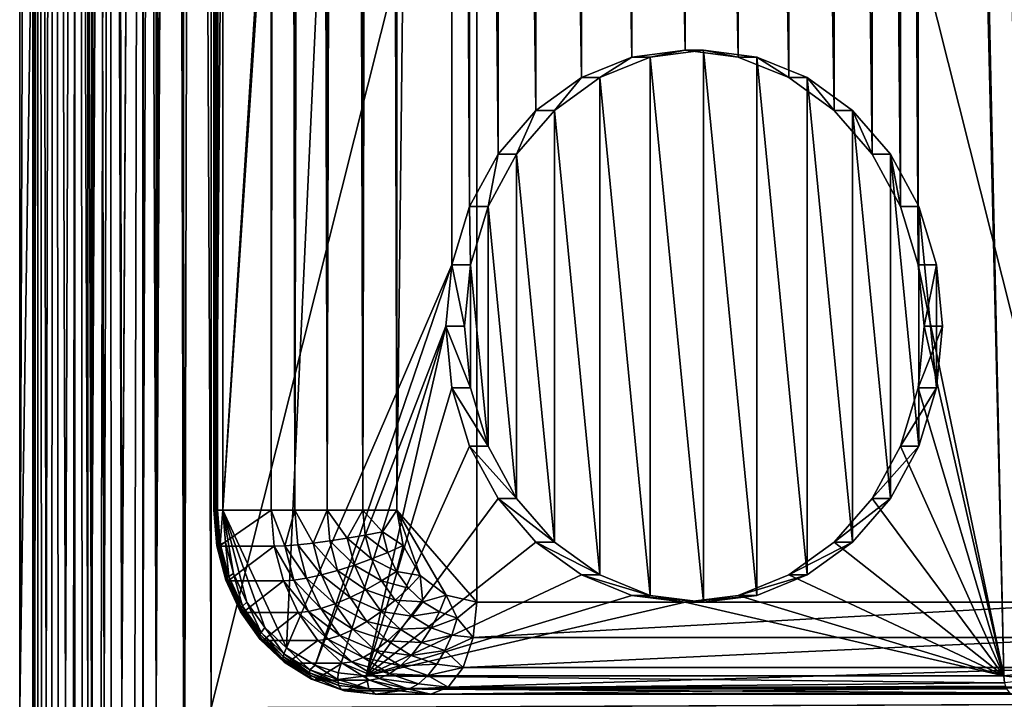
# Model space of a CAD drawing. Header units: metres. Extents: x -900 to 900, y -400 to 400.
# Tile 19 of 249: x -900 to -847, y -200 to -163. Entities that reach past the tile are written whole.
import ezdxf

# ---------------------------------------------------------------- set-up
doc = ezdxf.new("R2010")
doc.units = ezdxf.units.M

msp = doc.modelspace()

# ---------------------------------------------------------------- linework, layer by layer
at = {"layer": 'top'}
for points in [[(-897.014709, -200.734329, -87), (-900.014832, -200.734329, -87), (-897.014709, -0.734328, -87)], [(-900.014832, -200.734329, -87), (-900.014832, -0.734328, -87), (-897.014709, -0.734328, -87)], [(-899.307495, -200.734329, -5.947641), (-899.307495, -0.734328, -5.947641), (-900.014832, -200.734329, -87)], [(-899.307495, -0.734328, -5.947641), (-900.014832, -0.734328, -87), (-900.014832, -200.734329, -87)], [(-899.000977, -0.734328, -4.106106), (-899.307495, -0.734328, -5.947641), (-899.183777, -200.734329, -4.78678)], [(-899.183777, -200.734329, -4.78678), (-899.307495, -0.734328, -5.947641), (-899.286926, -200.734329, -5.501097)], [(-899.307495, -0.734328, -5.947641), (-899.307495, -200.734329, -5.947641), (-899.286926, -200.734329, -5.501097)], [(-899.03717, -200.734329, -4.218722), (-899.000977, -0.734328, -4.106106), (-899.183777, -200.734329, -4.78678)], [(-899.000977, -0.734328, -4.106106), (-899.03717, -200.734329, -4.218722), (-898.835876, -200.734329, -3.667798)], [(-898.14325, -0.734328, -2.447921), (-899.000977, -0.734328, -4.106106), (-898.58197, -200.734329, -3.139509)], [(-898.58197, -200.734329, -3.139509), (-899.000977, -0.734328, -4.106106), (-898.835876, -200.734329, -3.667798)], [(-898.277954, -200.734329, -2.638935), (-898.14325, -0.734328, -2.447921), (-898.58197, -200.734329, -3.139509)], [(-898.14325, -0.734328, -2.447921), (-898.277954, -200.734329, -2.638935), (-897.926758, -200.734329, -2.170612)], [(-896.817444, -0.734328, -1.133617), (-898.14325, -0.734328, -2.447921), (-897.531799, -200.734329, -1.738888)], [(-897.531799, -200.734329, -1.738888), (-898.14325, -0.734328, -2.447921), (-897.926758, -200.734329, -2.170612)], [(-897.096619, -200.734329, -1.347691), (-896.817444, -0.734328, -1.133617), (-897.531799, -200.734329, -1.738888)], [(-897.096619, -200.734329, -1.347691), (-896.625244, -200.734329, -1.000623), (-896.817444, -0.734328, -1.133617)], [(-896.307434, -0.734328, -5.959025), (-896.307434, -200.734329, -5.959025), (-897.014709, -0.734328, -87)], [(-896.307434, -200.734329, -5.959025), (-897.014709, -200.734329, -87), (-897.014709, -0.734328, -87)], [(-896.625244, -200.734329, -1.000623), (-896.12207, -200.734329, -0.701), (-896.817444, -0.734328, -1.133617)], [(-896.817444, -0.734328, -1.133617), (-896.12207, -200.734329, -0.701), (-895.151855, -0.734328, -0.290434)], [(-896.072815, -200.734329, -4.82471), (-896.307434, -0.734328, -5.959025), (-895.898926, -0.734328, -4.477523)], [(-896.072815, -200.734329, -4.82471), (-896.307434, -200.734329, -5.959025), (-896.307434, -0.734328, -5.959025)], [(-896.12207, -200.734329, -0.701), (-895.591553, -200.734329, -0.451673), (-895.151855, -0.734328, -0.290434)], [(-895.424011, -200.734329, -3.865118), (-896.072815, -200.734329, -4.82471), (-895.898926, -0.734328, -4.477523)], [(-895.424011, -200.734329, -3.865118), (-895.898926, -0.734328, -4.477523), (-894.807495, -0.734328, -3.395593)], [(-895.151855, -0.734328, -0.290434), (-895.591553, -200.734329, -0.451673), (-895.03894, -200.734329, -0.255184)], [(-894.458801, -200.734329, -3.22474), (-895.424011, -200.734329, -3.865118), (-894.807495, -0.734328, -3.395593)], [(-893.307678, -0.734328), (-895.151855, -0.734328, -0.290434), (-894.469604, -200.734329, -0.113575)], [(-895.151855, -0.734328, -0.290434), (-895.03894, -200.734329, -0.255184), (-894.469604, -200.734329, -0.113575)], [(-894.458801, -200.734329, -3.22474), (-894.807495, -0.734328, -3.395593), (-893.32251, -0.734328, -3)], [(-893.307678, -0.734328), (-894.469604, -200.734329, -0.113575), (-893.754395, -200.734329, -0.016652)], [(-893.32251, -200.734329, -3), (-894.458801, -200.734329, -3.22474), (-893.32251, -0.734328, -3)], [(-893.307678, -200.734329), (-893.307678, -0.734328), (-893.754395, -200.734329, -0.016652)], [(-893.32251, -200.734329, -3), (-892.603882, -0.734328, -3), (-892.603882, -200.734329, -3)], [(-893.32251, -200.734329, -3), (-893.32251, -0.734328, -3), (-892.603882, -0.734328, -3)], [(-892.603882, -0.734328), (-893.307678, -0.734328), (-892.603882, -200.734329)], [(-893.307678, -0.734328), (-893.307678, -200.734329), (-892.603882, -200.734329)], [(-891.111328, -200.734329, -3.399924), (-892.603882, -200.734329, -3), (-891.582947, -0.734328, -3.180022)], [(-891.582947, -0.734328, -3.180022), (-892.603882, -200.734329, -3), (-892.08551, -0.734328, -3.04535)], [(-892.603882, -200.734329, -3), (-892.603882, -0.734328, -3), (-892.08551, -0.734328, -3.04535)], [(-891.563354, -0.734328, -0.091617), (-892.603882, -200.734329), (-891.05304, -200.734329, -0.204963)], [(-891.563354, -0.734328, -0.091617), (-892.603882, -0.734328), (-892.603882, -200.734329)], [(-891.111328, -0.734328, -3.399924), (-891.111328, -200.734329, -3.399924), (-891.582947, -0.734328, -3.180022)], [(-890.554504, -0.734328, -0.3623), (-891.563354, -0.734328, -0.091617), (-891.05304, -200.734329, -0.204963)], [(-891.111328, -200.734329, -3.399924), (-891.111328, -0.734328, -3.399924), (-840.806519, -200.543762, -32.443417)], [(-840.806519, -200.543762, -32.443417), (-891.111328, -0.734328, -3.399924), (-840.806519, -0.734328, -32.443417)], [(-890.554504, -0.734328, -0.3623), (-891.05304, -200.734329, -0.204963), (-889.607849, -200.734329, -0.803848)], [(-889.607849, -0.734328, -0.803848), (-890.554504, -0.734328, -0.3623), (-889.607849, -200.734329, -0.803848)], [(-839.306519, -200.543762, -29.845343), (-839.306519, -0.734328, -29.845343), (-889.607849, -200.734329, -0.803848)], [(-889.607849, -200.734329, -0.803848), (-839.306519, -0.734328, -29.845343), (-889.607849, -0.734328, -0.803848)]]:
    msp.add_3dface(points, dxfattribs=at)
at = {"layer": 'top0'}
for points in [[(-879.520752, 190, 7.501064), (-879.520752, -190, 7.501064), (-875.190613, 195, 5.001064)], [(-875.190613, 195, 5.001064), (-879.520752, -190, 7.501064), (-875.190613, -195, 5.001064)], [(-840.549622, -195, -14.998937), (-840.549622, 195, -14.998937), (-875.190613, 195, 5.001064)], [(-875.190613, -195, 5.001064), (-840.549622, -195, -14.998937), (-875.190613, 195, 5.001064)], [(-889.350891, -190, 0.474784), (-889.350891, 190, 0.474784), (-889.476257, -190, 0.105311)], [(-889.350891, 190, 0.474784), (-889.450745, 190, -0.284035), (-889.476257, -190, 0.105311)], [(-889.476257, -190, 0.105311), (-889.450745, 190, -0.284035), (-889.450745, -190, -0.284035)], [(-889.450745, 190, -0.284035), (-889.381714, -190, -0.467504), (-889.450745, -190, -0.284035)], [(-889.381714, -190, -0.467504), (-889.450745, 190, -0.284035), (-889.278198, -190, -0.633977)], [(-889.450745, 190, -0.284035), (-888.984863, 190, -0.891241), (-889.278198, -190, -0.633977)], [(-889.350891, 190, 0.474784), (-889.350891, -190, 0.474784), (-886.350891, 190, 5.670937)], [(-889.350891, -190, 0.474784), (-886.350891, -190, 5.670937), (-886.350891, 190, 5.670937)], [(-889.278198, -190, -0.633977), (-888.984863, 190, -0.891241), (-888.984863, -190, -0.891241)], [(-888.984863, -190, -0.891241), (-888.984863, 190, -0.891241), (-876.860474, 0.000004, -7.891241)], [(-886.350891, 190, 5.670937), (-886.350891, -190, 5.670937), (-885.714905, 190, 6.54039)], [(-886.350891, -190, 5.670937), (-885.064575, -190, 7.137703), (-885.714905, 190, 6.54039)], [(-885.714905, 190, 6.54039), (-885.064575, -190, 7.137703), (-885.064636, 190, 7.137631)], [(-885.064575, -190, 7.137703), (-884.23175, 190, 7.655519), (-885.064636, 190, 7.137631)], [(-885.064575, -190, 7.137703), (-883.314819, -190, 8.000566), (-884.23175, 190, 7.655519)], [(-883.314819, -190, 8.000566), (-883.314819, 190, 8.000566), (-884.23175, 190, 7.655519)], [(-883.314819, 190, 8.000566), (-883.314819, -190, 8.000566), (-882.348267, 190, 8.160199)], [(-883.314819, -190, 8.000566), (-881.368103, -190, 8.128161), (-882.348267, 190, 8.160199)], [(-882.348267, 190, 8.160199), (-881.368103, -190, 8.128161), (-881.367981, 190, 8.128145)], [(-881.368103, -190, 8.128161), (-880.506226, 190, 7.936047), (-881.367981, 190, 8.128145)], [(-881.368103, -190, 8.128161), (-879.520752, -190, 7.501064), (-880.506226, 190, 7.936047)], [(-879.520752, -190, 7.501064), (-879.520752, 190, 7.501064), (-880.506226, 190, 7.936047)], [(-838.755371, -190, -29.891241), (-850.8797, 0.000004, -22.891241), (-838.755371, 190, -29.891241)], [(-876.53479, -3.33781, -8.079282), (-888.984863, -190, -0.891241), (-876.860474, 0.000004, -7.891241)], [(-851.205444, -3.33781, -22.703201), (-850.8797, 0.000004, -22.891241), (-846.549622, -199, -25.391241)], [(-842.218689, -197.482727, -27.891678), (-850.8797, 0.000004, -22.891241), (-838.755371, -190, -29.891241)], [(-842.218689, -197.482727, -27.891678), (-843.567993, -198.315445, -27.112669), (-850.8797, 0.000004, -22.891241)], [(-843.567993, -198.315445, -27.112669), (-845.032166, -198.827789, -26.267336), (-850.8797, 0.000004, -22.891241)], [(-850.8797, 0.000004, -22.891241), (-845.032166, -198.827789, -26.267336), (-846.549622, -199, -25.391241)], [(-876.53479, -3.33781, -8.079282), (-885.521484, -197.482727, -2.890805), (-888.984863, -190, -0.891241)], [(-885.521484, -197.482727, -2.890805), (-876.53479, -3.33781, -8.079282), (-876.53479, -176.662186, -8.079282)], [(-876.53479, -176.662186, -8.079282), (-876.53479, -3.33781, -8.079282), (-875.574036, -173.491745, -8.633975)], [(-876.53479, -3.33781, -8.079282), (-875.574036, -6.508252, -8.633975), (-875.574036, -173.491745, -8.633975)], [(-852.166199, -6.508252, -22.148508), (-851.205444, -3.33781, -22.703201), (-851.205444, -176.662186, -22.703201)], [(-851.205444, -176.662186, -22.703201), (-851.205444, -3.33781, -22.703201), (-846.549622, -199, -25.391241)], [(-875.574036, -173.491745, -8.633975), (-875.574036, -6.508252, -8.633975), (-874.026367, -170.647644, -9.527505)], [(-875.574036, -6.508252, -8.633975), (-874.026367, -9.352343, -9.527505), (-874.026367, -170.647644, -9.527505)], [(-853.713806, -9.352343, -21.254976), (-852.166199, -6.508252, -22.148508), (-852.166199, -173.491745, -22.148508)], [(-852.166199, -173.491745, -22.148508), (-852.166199, -6.508252, -22.148508), (-851.205444, -176.662186, -22.703201)], [(-874.026367, -170.647644, -9.527505), (-874.026367, -9.352343, -9.527505), (-871.969482, -168.272522, -10.715068)], [(-874.026367, -9.352343, -9.527505), (-871.969482, -11.727468, -10.715068), (-871.969482, -168.272522, -10.715068)], [(-855.770752, -11.727468, -20.067415), (-853.713806, -9.352343, -21.254976), (-853.713806, -170.647644, -21.254976)], [(-853.713806, -170.647644, -21.254976), (-853.713806, -9.352343, -21.254976), (-852.166199, -173.491745, -22.148508)], [(-871.969482, -168.272522, -10.715068), (-871.969482, -11.727468, -10.715068), (-869.506409, -166.485458, -12.137113)], [(-871.969482, -11.727468, -10.715068), (-869.506409, -13.514528, -12.137113), (-869.506409, -166.485458, -12.137113)], [(-858.233765, -13.514528, -18.645369), (-855.770752, -11.727468, -20.067415), (-855.770752, -168.272522, -20.067415)], [(-855.770752, -168.272522, -20.067415), (-855.770752, -11.727468, -20.067415), (-853.713806, -170.647644, -21.254976)], [(-869.506409, -166.485458, -12.137113), (-869.506409, -13.514528, -12.137113), (-866.760742, -165.376083, -13.722334)], [(-869.506409, -13.514528, -12.137113), (-866.760742, -14.623915, -13.722334), (-866.760742, -165.376083, -13.722334)], [(-860.979492, -14.623915, -17.060148), (-858.233765, -13.514528, -18.645369), (-858.233765, -166.485458, -18.645369)], [(-858.233765, -166.485458, -18.645369), (-858.233765, -13.514528, -18.645369), (-855.770752, -168.272522, -20.067415)], [(-866.760742, -165.376083, -13.722334), (-866.760742, -14.623915, -13.722334), (-863.870117, -165, -15.391241)], [(-866.760742, -14.623915, -13.722334), (-863.870117, -14.999996, -15.391241), (-863.870117, -165, -15.391241)], [(-863.870117, -14.999996, -15.391241), (-860.979492, -14.623915, -17.060148), (-860.979492, -165.376083, -17.060148)], [(-860.979492, -165.376083, -17.060148), (-860.979492, -14.623915, -17.060148), (-858.233765, -166.485458, -18.645369)], [(-863.870117, -165, -15.391241), (-863.870117, -14.999996, -15.391241), (-860.979492, -165.376083, -17.060148)], [(-865.760742, -165.376083, -11.990283), (-866.760742, -165.376083, -13.722334), (-863.870117, -165, -15.391241)], [(-862.870117, -165, -13.65919), (-865.760742, -165.376083, -11.990283), (-863.870117, -165, -15.391241)], [(-862.870117, -195, -13.65919), (-865.760742, -165.376083, -11.990283), (-862.870117, -165, -13.65919)], [(-862.870117, -165, -13.65919), (-863.870117, -165, -15.391241), (-860.979492, -165.376083, -17.060148)], [(-859.979492, -165.376083, -15.328097), (-862.870117, -165, -13.65919), (-860.979492, -165.376083, -17.060148)], [(-859.979492, -194.623917, -15.328097), (-862.870117, -165, -13.65919), (-859.979492, -165.376083, -15.328097)], [(-859.979492, -194.623917, -15.328097), (-862.870117, -195, -13.65919), (-862.870117, -165, -13.65919)], [(-868.506409, -166.485458, -10.405063), (-869.506409, -166.485458, -12.137113), (-866.760742, -165.376083, -13.722334)], [(-865.760742, -165.376083, -11.990283), (-868.506409, -166.485458, -10.405063), (-866.760742, -165.376083, -13.722334)], [(-865.760742, -194.623917, -11.990283), (-868.506409, -166.485458, -10.405063), (-865.760742, -165.376083, -11.990283)], [(-862.870117, -195, -13.65919), (-865.760742, -194.623917, -11.990283), (-865.760742, -165.376083, -11.990283)], [(-859.979492, -165.376083, -15.328097), (-860.979492, -165.376083, -17.060148), (-858.233765, -166.485458, -18.645369)], [(-857.233765, -166.485458, -16.913319), (-859.979492, -165.376083, -15.328097), (-858.233765, -166.485458, -18.645369)], [(-857.233765, -193.514526, -16.913319), (-859.979492, -165.376083, -15.328097), (-857.233765, -166.485458, -16.913319)], [(-857.233765, -193.514526, -16.913319), (-859.979492, -194.623917, -15.328097), (-859.979492, -165.376083, -15.328097)], [(-870.969482, -168.272522, -8.983017), (-871.969482, -168.272522, -10.715068), (-869.506409, -166.485458, -12.137113)], [(-868.506409, -166.485458, -10.405063), (-870.969482, -168.272522, -8.983017), (-869.506409, -166.485458, -12.137113)], [(-868.506409, -193.514526, -10.405063), (-870.969482, -168.272522, -8.983017), (-868.506409, -166.485458, -10.405063)], [(-865.760742, -194.623917, -11.990283), (-868.506409, -193.514526, -10.405063), (-868.506409, -166.485458, -10.405063)], [(-857.233765, -166.485458, -16.913319), (-858.233765, -166.485458, -18.645369), (-855.770752, -168.272522, -20.067415)], [(-854.770752, -168.272522, -18.335363), (-857.233765, -166.485458, -16.913319), (-855.770752, -168.272522, -20.067415)], [(-854.770752, -191.727463, -18.335363), (-857.233765, -166.485458, -16.913319), (-854.770752, -168.272522, -18.335363)], [(-854.770752, -191.727463, -18.335363), (-857.233765, -193.514526, -16.913319), (-857.233765, -166.485458, -16.913319)], [(-873.026367, -170.647644, -7.795454), (-874.026367, -170.647644, -9.527505), (-871.969482, -168.272522, -10.715068)], [(-870.969482, -168.272522, -8.983017), (-873.026367, -170.647644, -7.795454), (-871.969482, -168.272522, -10.715068)], [(-870.969482, -191.727463, -8.983017), (-873.026367, -170.647644, -7.795454), (-870.969482, -168.272522, -8.983017)], [(-868.506409, -193.514526, -10.405063), (-870.969482, -191.727463, -8.983017), (-870.969482, -168.272522, -8.983017)], [(-854.770752, -168.272522, -18.335363), (-855.770752, -168.272522, -20.067415), (-853.713806, -170.647644, -21.254976)], [(-852.713806, -170.647644, -19.522926), (-854.770752, -168.272522, -18.335363), (-853.713806, -170.647644, -21.254976)], [(-852.713806, -189.352341, -19.522926), (-854.770752, -168.272522, -18.335363), (-852.713806, -170.647644, -19.522926)], [(-852.713806, -189.352341, -19.522926), (-854.770752, -191.727463, -18.335363), (-854.770752, -168.272522, -18.335363)], [(-874.574036, -173.491745, -6.901924), (-875.574036, -173.491745, -8.633975), (-874.026367, -170.647644, -9.527505)], [(-873.026367, -170.647644, -7.795454), (-874.574036, -173.491745, -6.901924), (-874.026367, -170.647644, -9.527505)], [(-873.026367, -189.352341, -7.795454), (-874.574036, -173.491745, -6.901924), (-873.026367, -170.647644, -7.795454)], [(-870.969482, -191.727463, -8.983017), (-873.026367, -189.352341, -7.795454), (-873.026367, -170.647644, -7.795454)], [(-852.713806, -170.647644, -19.522926), (-853.713806, -170.647644, -21.254976), (-852.166199, -173.491745, -22.148508)], [(-851.166199, -173.491745, -20.416456), (-852.713806, -170.647644, -19.522926), (-852.166199, -173.491745, -22.148508)], [(-851.166199, -186.508255, -20.416456), (-852.713806, -170.647644, -19.522926), (-851.166199, -173.491745, -20.416456)], [(-851.166199, -186.508255, -20.416456), (-852.713806, -189.352341, -19.522926), (-852.713806, -170.647644, -19.522926)], [(-875.53479, -176.662186, -6.347231), (-876.53479, -176.662186, -8.079282), (-875.574036, -173.491745, -8.633975)], [(-874.574036, -173.491745, -6.901924), (-875.53479, -176.662186, -6.347231), (-875.574036, -173.491745, -8.633975)], [(-874.574036, -186.508255, -6.901924), (-875.53479, -176.662186, -6.347231), (-874.574036, -173.491745, -6.901924)], [(-873.026367, -189.352341, -7.795454), (-874.574036, -186.508255, -6.901924), (-874.574036, -173.491745, -6.901924)], [(-851.166199, -173.491745, -20.416456), (-852.166199, -173.491745, -22.148508), (-851.205444, -176.662186, -22.703201)], [(-850.205444, -176.662186, -20.971149), (-851.166199, -173.491745, -20.416456), (-851.205444, -176.662186, -22.703201)], [(-850.205444, -183.337814, -20.971149), (-851.166199, -173.491745, -20.416456), (-850.205444, -176.662186, -20.971149)], [(-850.205444, -183.337814, -20.971149), (-851.166199, -186.508255, -20.416456), (-851.166199, -173.491745, -20.416456)], [(-883.957825, -198.413666, -3.793576), (-885.521484, -197.482727, -2.890805), (-876.53479, -176.662186, -8.079282)], [(-883.957825, -198.413666, -3.793576), (-876.53479, -176.662186, -8.079282), (-876.860474, -180, -7.891241)], [(-875.860474, -180, -6.15919), (-876.860474, -180, -7.891241), (-876.53479, -176.662186, -8.079282)], [(-875.53479, -176.662186, -6.347231), (-875.860474, -180, -6.15919), (-876.53479, -176.662186, -8.079282)], [(-875.53479, -183.337814, -6.347231), (-875.860474, -180, -6.15919), (-875.53479, -176.662186, -6.347231)], [(-874.574036, -186.508255, -6.901924), (-875.53479, -183.337814, -6.347231), (-875.53479, -176.662186, -6.347231)], [(-850.8797, -180, -22.891241), (-851.205444, -176.662186, -22.703201), (-846.549622, -199, -25.391241)], [(-850.205444, -176.662186, -20.971149), (-851.205444, -176.662186, -22.703201), (-850.8797, -180, -22.891241)], [(-849.8797, -180, -21.159191), (-850.205444, -176.662186, -20.971149), (-850.8797, -180, -22.891241)], [(-849.8797, -180, -21.159191), (-850.205444, -183.337814, -20.971149), (-850.205444, -176.662186, -20.971149)], [(-882.708069, -198.827789, -4.515147), (-883.957825, -198.413666, -3.793576), (-876.860474, -180, -7.891241)], [(-882.708069, -198.827789, -4.515147), (-876.860474, -180, -7.891241), (-881.190613, -199, -5.391241)], [(-876.860474, -180, -7.891241), (-876.53479, -183.337814, -8.079282), (-881.190613, -199, -5.391241)], [(-876.53479, -183.337814, -8.079282), (-876.860474, -180, -7.891241), (-875.53479, -183.337814, -6.347231)], [(-876.860474, -180, -7.891241), (-875.860474, -180, -6.15919), (-875.53479, -183.337814, -6.347231)], [(-851.205444, -183.337814, -22.703201), (-850.8797, -180, -22.891241), (-846.549622, -199, -25.391241)], [(-850.8797, -180, -22.891241), (-851.205444, -183.337814, -22.703201), (-849.8797, -180, -21.159191)], [(-851.205444, -183.337814, -22.703201), (-850.205444, -183.337814, -20.971149), (-849.8797, -180, -21.159191)], [(-881.190613, -199, -5.391241), (-876.53479, -183.337814, -8.079282), (-875.574036, -186.508255, -8.633975)], [(-875.574036, -186.508255, -8.633975), (-876.53479, -183.337814, -8.079282), (-874.574036, -186.508255, -6.901924)], [(-876.53479, -183.337814, -8.079282), (-875.53479, -183.337814, -6.347231), (-874.574036, -186.508255, -6.901924)], [(-852.166199, -186.508255, -22.148508), (-851.205444, -183.337814, -22.703201), (-846.549622, -199, -25.391241)], [(-851.205444, -183.337814, -22.703201), (-852.166199, -186.508255, -22.148508), (-850.205444, -183.337814, -20.971149)], [(-852.166199, -186.508255, -22.148508), (-851.166199, -186.508255, -20.416456), (-850.205444, -183.337814, -20.971149)], [(-875.574036, -186.508255, -8.633975), (-874.026367, -189.352341, -9.527505), (-881.190613, -199, -5.391241)], [(-874.026367, -189.352341, -9.527505), (-875.574036, -186.508255, -8.633975), (-873.026367, -189.352341, -7.795454)], [(-875.574036, -186.508255, -8.633975), (-874.574036, -186.508255, -6.901924), (-873.026367, -189.352341, -7.795454)], [(-846.549622, -199, -25.391241), (-853.713806, -189.352341, -21.254976), (-852.166199, -186.508255, -22.148508)], [(-852.166199, -186.508255, -22.148508), (-853.713806, -189.352341, -21.254976), (-851.166199, -186.508255, -20.416456)], [(-853.713806, -189.352341, -21.254976), (-852.713806, -189.352341, -19.522926), (-851.166199, -186.508255, -20.416456)], [(-874.026367, -189.352341, -9.527505), (-871.969482, -191.727463, -10.715068), (-881.190613, -199, -5.391241)], [(-871.969482, -191.727463, -10.715068), (-874.026367, -189.352341, -9.527505), (-870.969482, -191.727463, -8.983017)], [(-874.026367, -189.352341, -9.527505), (-873.026367, -189.352341, -7.795454), (-870.969482, -191.727463, -8.983017)], [(-855.770752, -191.727463, -20.067415), (-853.713806, -189.352341, -21.254976), (-846.549622, -199, -25.391241)], [(-853.713806, -189.352341, -21.254976), (-855.770752, -191.727463, -20.067415), (-852.713806, -189.352341, -19.522926)], [(-855.770752, -191.727463, -20.067415), (-854.770752, -191.727463, -18.335363), (-852.713806, -189.352341, -19.522926)], [(-889.350891, -190, 0.474784), (-889.476257, -190, 0.105311), (-889.184448, -191.950897, 0.378711)], [(-889.476257, -190, 0.105311), (-889.310669, -191.932053, 0.009682), (-889.184448, -191.950897, 0.378711)], [(-889.476257, -190, 0.105311), (-889.450745, -190, -0.284035), (-889.310669, -191.932053, 0.009682)], [(-889.310669, -191.932053, 0.009682), (-889.450745, -190, -0.284035), (-889.288757, -191.889847, -0.377574)], [(-889.288757, -191.889847, -0.377574), (-889.450745, -190, -0.284035), (-889.381714, -190, -0.467504)], [(-889.288757, -191.889847, -0.377574), (-889.381714, -190, -0.467504), (-889.222229, -191.860352, -0.559479)], [(-889.222229, -191.860352, -0.559479), (-889.381714, -190, -0.467504), (-889.278198, -190, -0.633977)], [(-886.350891, -190, 5.670937), (-889.350891, -190, 0.474784), (-889.184448, -191.950897, 0.378711)], [(-889.222229, -191.860352, -0.559479), (-889.278198, -190, -0.633977), (-889.121582, -191.826675, -0.72439)], [(-889.278198, -190, -0.633977), (-888.984863, -190, -0.891241), (-889.121582, -191.826675, -0.72439)], [(-886.18512, -191.947128, 5.575238), (-886.350891, -190, 5.670937), (-889.184448, -191.950897, 0.378711)], [(-889.121582, -191.826675, -0.72439), (-888.984863, -190, -0.891241), (-888.835693, -191.752182, -0.977347)], [(-885.521484, -197.482727, -2.890805), (-886.701965, -196.363953, -2.20926), (-888.984863, -190, -0.891241)], [(-888.984863, -190, -0.891241), (-886.701965, -196.363953, -2.20926), (-887.670837, -195.00087, -1.649875)], [(-887.670837, -195.00087, -1.649875), (-888.392029, -193.442856, -1.233515), (-888.984863, -190, -0.891241)], [(-888.392029, -193.442856, -1.233515), (-888.835693, -191.752182, -0.977347), (-888.984863, -190, -0.891241)], [(-885.064575, -190, 7.137703), (-886.350891, -190, 5.670937), (-885.615417, -191.928101, 6.370342)], [(-885.615417, -191.928101, 6.370342), (-886.350891, -190, 5.670937), (-886.18512, -191.947128, 5.575238)], [(-884.903992, -191.872772, 7.045009), (-885.064575, -190, 7.137703), (-885.615417, -191.928101, 6.370342)], [(-884.903992, -191.872772, 7.045009), (-884.078796, -191.78273, 7.567158), (-885.064575, -190, 7.137703)], [(-884.078796, -191.78273, 7.567158), (-883.314819, -190, 8.000566), (-885.064575, -190, 7.137703)], [(-884.078796, -191.78273, 7.567158), (-883.172363, -191.661758, 7.918316), (-883.314819, -190, 8.000566)], [(-883.172363, -191.661758, 7.918316), (-882.218445, -191.514313, 8.0851), (-883.314819, -190, 8.000566)], [(-883.314819, -190, 8.000566), (-882.218445, -191.514313, 8.0851), (-881.368103, -190, 8.128161)], [(-882.218445, -191.514313, 8.0851), (-881.252747, -191.345947, 8.061543), (-881.368103, -190, 8.128161)], [(-881.368103, -190, 8.128161), (-881.252747, -191.345947, 8.061543), (-880.312256, -191.162949, 7.846769)], [(-879.520752, -190, 7.501064), (-881.368103, -190, 8.128161), (-880.312256, -191.162949, 7.846769)], [(-879.191101, -191.913406, 7.310762), (-879.520752, -190, 7.501064), (-880.312256, -191.162949, 7.846769)], [(-879.520752, -190, 7.501064), (-876.847656, -194.6194, 5.957772), (-875.190613, -195, 5.001064)], [(-879.191101, -191.913406, 7.310762), (-878.252502, -193.535522, 6.768831), (-879.520752, -190, 7.501064)], [(-878.252502, -193.535522, 6.768831), (-876.847656, -194.6194, 5.957772), (-879.520752, -190, 7.501064)], [(-881.252747, -191.345947, 8.061543), (-882.218445, -191.514313, 8.0851), (-880.912354, -192.645645, 7.865035)], [(-881.252747, -191.345947, 8.061543), (-880.018127, -192.285934, 7.67698), (-880.312256, -191.162949, 7.846769)], [(-880.912354, -192.645645, 7.865035), (-880.018127, -192.285934, 7.67698), (-881.252747, -191.345947, 8.061543)], [(-880.312256, -191.162949, 7.846769), (-880.018127, -192.285934, 7.67698), (-879.191101, -191.913406, 7.310762)], [(-888.822083, -193.797699, -0.272395), (-889.310669, -191.932053, 0.009682), (-889.288757, -191.889847, -0.377574)], [(-889.184448, -191.950897, 0.378711), (-889.310669, -191.932053, 0.009682), (-888.822083, -193.797699, -0.272395)], [(-888.810852, -193.714752, -0.653489), (-889.288757, -191.889847, -0.377574), (-889.222229, -191.860352, -0.559479)], [(-888.822083, -193.797699, -0.272395), (-889.288757, -191.889847, -0.377574), (-888.810852, -193.714752, -0.653489)], [(-888.751831, -193.656784, -0.83109), (-889.222229, -191.860352, -0.559479), (-889.121582, -191.826675, -0.72439)], [(-888.810852, -193.714752, -0.653489), (-889.222229, -191.860352, -0.559479), (-888.751831, -193.656784, -0.83109)], [(-886.18512, -191.947128, 5.575238), (-889.184448, -191.950897, 0.378711), (-888.69165, -193.826828, 0.094182)], [(-888.69165, -193.826828, 0.094182), (-889.184448, -191.950897, 0.378711), (-888.822083, -193.797699, -0.272395)], [(-889.121582, -191.826675, -0.72439), (-888.835693, -191.752182, -0.977347), (-888.659668, -193.590591, -0.991084)], [(-888.751831, -193.656784, -0.83109), (-889.121582, -191.826675, -0.72439), (-888.659668, -193.590591, -0.991084)], [(-888.835693, -191.752182, -0.977347), (-888.392029, -193.442856, -1.233515), (-888.659668, -193.590591, -0.991084)], [(-885.691711, -193.826614, 5.29038), (-886.18512, -191.947128, 5.575238), (-888.69165, -193.826828, 0.094182)], [(-885.615417, -191.928101, 6.370342), (-886.18512, -191.947128, 5.575238), (-885.127808, -193.789948, 6.08884)], [(-886.18512, -191.947128, 5.575238), (-885.691711, -193.826614, 5.29038), (-885.127808, -193.789948, 6.08884)], [(-884.903992, -191.872772, 7.045009), (-885.615417, -191.928101, 6.370342), (-884.43042, -193.681183, 6.771587)], [(-885.615417, -191.928101, 6.370342), (-885.127808, -193.789948, 6.08884), (-884.43042, -193.681183, 6.771587)], [(-883.627991, -193.504211, 7.30688), (-884.078796, -191.78273, 7.567158), (-884.903992, -191.872772, 7.045009)], [(-884.43042, -193.681183, 6.771587), (-883.627991, -193.504211, 7.30688), (-884.903992, -191.872772, 7.045009)], [(-882.752136, -193.266403, 7.675702), (-883.172363, -191.661758, 7.918316), (-884.078796, -191.78273, 7.567158)], [(-883.627991, -193.504211, 7.30688), (-882.752136, -193.266403, 7.675702), (-884.078796, -191.78273, 7.567158)], [(-881.83551, -192.976578, 7.864013), (-882.218445, -191.514313, 8.0851), (-883.172363, -191.661758, 7.918316)], [(-882.752136, -193.266403, 7.675702), (-881.83551, -192.976578, 7.864013), (-883.172363, -191.661758, 7.918316)], [(-882.218445, -191.514313, 8.0851), (-881.83551, -192.976578, 7.864013), (-880.912354, -192.645645, 7.865035)], [(-881.190613, -199, -5.391241), (-871.969482, -191.727463, -10.715068), (-869.506409, -193.514526, -12.137113)], [(-880.018127, -192.285934, 7.67698), (-879.539673, -193.319077, 7.400735), (-879.191101, -191.913406, 7.310762)], [(-879.191101, -191.913406, 7.310762), (-879.539673, -193.319077, 7.400735), (-878.252502, -193.535522, 6.768831)], [(-869.506409, -193.514526, -12.137113), (-871.969482, -191.727463, -10.715068), (-868.506409, -193.514526, -10.405063)], [(-871.969482, -191.727463, -10.715068), (-870.969482, -191.727463, -8.983017), (-868.506409, -193.514526, -10.405063)], [(-858.233765, -193.514526, -18.645369), (-855.770752, -191.727463, -20.067415), (-846.549622, -199, -25.391241)], [(-855.770752, -191.727463, -20.067415), (-858.233765, -193.514526, -18.645369), (-854.770752, -191.727463, -18.335363)], [(-858.233765, -193.514526, -18.645369), (-857.233765, -193.514526, -16.913319), (-854.770752, -191.727463, -18.335363)], [(-879.539673, -193.319077, 7.400735), (-880.018127, -192.285934, 7.67698), (-880.912354, -192.645645, 7.865035)], [(-881.212463, -194.321869, 7.504306), (-881.83551, -192.976578, 7.864013), (-882.752136, -193.266403, 7.675702)], [(-880.912354, -192.645645, 7.865035), (-881.83551, -192.976578, 7.864013), (-880.358582, -193.841354, 7.545321)], [(-881.83551, -192.976578, 7.864013), (-881.212463, -194.321869, 7.504306), (-880.358582, -193.841354, 7.545321)], [(-880.358582, -193.841354, 7.545321), (-879.539673, -193.319077, 7.400735), (-880.912354, -192.645645, 7.865035)], [(-887.986389, -195.309479, -1.272995), (-888.751831, -193.656784, -0.83109), (-888.659668, -193.590591, -0.991084)], [(-888.659668, -193.590591, -0.991084), (-888.392029, -193.442856, -1.233515), (-887.908142, -195.213379, -1.424991)], [(-887.908142, -195.213379, -1.424991), (-887.986389, -195.309479, -1.272995), (-888.659668, -193.590591, -0.991084)], [(-888.392029, -193.442856, -1.233515), (-887.670837, -195.00087, -1.649875), (-887.908142, -195.213379, -1.424991)], [(-882.894531, -195.087952, 6.883413), (-883.627991, -193.504211, 7.30688), (-884.43042, -193.681183, 6.771587)], [(-882.068481, -194.742676, 7.280972), (-882.752136, -193.266403, 7.675702), (-883.627991, -193.504211, 7.30688)], [(-882.894531, -195.087952, 6.883413), (-882.068481, -194.742676, 7.280972), (-883.627991, -193.504211, 7.30688)], [(-882.068481, -194.742676, 7.280972), (-881.212463, -194.321869, 7.504306), (-882.752136, -193.266403, 7.675702)], [(-869.506409, -193.514526, -12.137113), (-866.760742, -194.623917, -13.722334), (-881.190613, -199, -5.391241)], [(-878.896729, -194.223846, 7.029541), (-879.539673, -193.319077, 7.400735), (-880.358582, -193.841354, 7.545321)], [(-879.539673, -193.319077, 7.400735), (-878.896729, -194.223846, 7.029541), (-878.252502, -193.535522, 6.768831)], [(-878.252502, -193.535522, 6.768831), (-878.896729, -194.223846, 7.029541), (-878.11322, -194.966248, 6.577149)], [(-876.847656, -194.6194, 5.957772), (-878.252502, -193.535522, 6.768831), (-878.11322, -194.966248, 6.577149)], [(-866.760742, -194.623917, -13.722334), (-869.506409, -193.514526, -12.137113), (-865.760742, -194.623917, -11.990283)], [(-869.506409, -193.514526, -12.137113), (-868.506409, -193.514526, -10.405063), (-865.760742, -194.623917, -11.990283)], [(-846.549622, -199, -25.391241), (-860.979492, -194.623917, -17.060148), (-858.233765, -193.514526, -18.645369)], [(-858.233765, -193.514526, -18.645369), (-860.979492, -194.623917, -17.060148), (-857.233765, -193.514526, -16.913319)], [(-860.979492, -194.623917, -17.060148), (-859.979492, -194.623917, -15.328097), (-857.233765, -193.514526, -16.913319)], [(-888.027161, -195.514084, -0.731329), (-888.822083, -193.797699, -0.272395), (-888.810852, -193.714752, -0.653489)], [(-888.69165, -193.826828, 0.094182), (-888.822083, -193.797699, -0.272395), (-888.027161, -195.514084, -0.731329)], [(-888.033325, -195.393646, -1.102399), (-888.810852, -193.714752, -0.653489), (-888.751831, -193.656784, -0.83109)], [(-888.033325, -195.393646, -1.102399), (-888.027161, -195.514084, -0.731329), (-888.810852, -193.714752, -0.653489)], [(-888.033325, -195.393646, -1.102399), (-888.751831, -193.656784, -0.83109), (-887.986389, -195.309479, -1.272995)], [(-885.691711, -193.826614, 5.29038), (-888.69165, -193.826828, 0.094182), (-887.891357, -195.555695, -0.367868)], [(-887.891357, -195.555695, -0.367868), (-888.69165, -193.826828, 0.094182), (-888.027161, -195.514084, -0.731329)], [(-884.890869, -195.556519, 4.828011), (-885.691711, -193.826614, 5.29038), (-887.891357, -195.555695, -0.367868)], [(-885.127808, -193.789948, 6.08884), (-885.691711, -193.826614, 5.29038), (-884.334534, -195.502838, 5.630842)], [(-885.691711, -193.826614, 5.29038), (-884.890869, -195.556519, 4.828011), (-884.334534, -195.502838, 5.630842)], [(-884.43042, -193.681183, 6.771587), (-885.127808, -193.789948, 6.08884), (-883.659912, -195.34491, 6.326733)], [(-885.127808, -193.789948, 6.08884), (-884.334534, -195.502838, 5.630842), (-883.659912, -195.34491, 6.326733)], [(-883.659912, -195.34491, 6.326733), (-882.894531, -195.087952, 6.883413), (-884.43042, -193.681183, 6.771587)], [(-881.212463, -194.321869, 7.504306), (-879.614502, -194.888519, 7.115715), (-880.358582, -193.841354, 7.545321)], [(-879.614502, -194.888519, 7.115715), (-878.896729, -194.223846, 7.029541), (-880.358582, -193.841354, 7.545321)], [(-880.375305, -195.500015, 7.020962), (-881.212463, -194.321869, 7.504306), (-882.068481, -194.742676, 7.280972)], [(-880.375305, -195.500015, 7.020962), (-879.614502, -194.888519, 7.115715), (-881.212463, -194.321869, 7.504306)], [(-866.760742, -194.623917, -13.722334), (-863.870117, -195, -15.391241), (-881.190613, -199, -5.391241)], [(-878.896729, -194.223846, 7.029541), (-879.614502, -194.888519, 7.115715), (-878.11322, -194.966248, 6.577149)], [(-876.847656, -194.6194, 5.957772), (-878.11322, -194.966248, 6.577149), (-877.218445, -195.518723, 6.060579)], [(-876.245911, -195.858307, 5.499087), (-876.847656, -194.6194, 5.957772), (-877.218445, -195.518723, 6.060579)], [(-875.190613, -195, 5.001064), (-876.847656, -194.6194, 5.957772), (-876.245911, -195.858307, 5.499087)], [(-863.870117, -195, -15.391241), (-866.760742, -194.623917, -13.722334), (-862.870117, -195, -13.65919)], [(-866.760742, -194.623917, -13.722334), (-865.760742, -194.623917, -11.990283), (-862.870117, -195, -13.65919)], [(-863.870117, -195, -15.391241), (-860.979492, -194.623917, -17.060148), (-846.549622, -199, -25.391241)], [(-860.979492, -194.623917, -17.060148), (-863.870117, -195, -15.391241), (-859.979492, -194.623917, -15.328097)], [(-863.870117, -195, -15.391241), (-862.870117, -195, -13.65919), (-859.979492, -194.623917, -15.328097)], [(-886.957886, -196.756851, -1.866791), (-887.986389, -195.309479, -1.272995), (-887.908142, -195.213379, -1.424991)], [(-887.908142, -195.213379, -1.424991), (-887.670837, -195.00087, -1.649875), (-886.898254, -196.634552, -2.008039)], [(-886.898254, -196.634552, -2.008039), (-886.957886, -196.756851, -1.866791), (-887.908142, -195.213379, -1.424991)], [(-887.670837, -195.00087, -1.649875), (-886.701965, -196.363953, -2.20926), (-886.898254, -196.634552, -2.008039)], [(-881.908997, -196.47493, 6.314393), (-882.894531, -195.087952, 6.883413), (-883.659912, -195.34491, 6.326733)], [(-881.14978, -196.035522, 6.750566), (-882.068481, -194.742676, 7.280972), (-882.894531, -195.087952, 6.883413)], [(-881.908997, -196.47493, 6.314393), (-881.14978, -196.035522, 6.750566), (-882.894531, -195.087952, 6.883413)], [(-881.14978, -196.035522, 6.750566), (-880.375305, -195.500015, 7.020962), (-882.068481, -194.742676, 7.280972)], [(-881.190613, -199, -5.391241), (-863.870117, -195, -15.391241), (-846.549622, -199, -25.391241)], [(-879.614502, -194.888519, 7.115715), (-880.375305, -195.500015, 7.020962), (-878.707642, -195.747726, 6.592135)], [(-878.11322, -194.966248, 6.577149), (-879.614502, -194.888519, 7.115715), (-878.707642, -195.747726, 6.592135)], [(-877.218445, -195.518723, 6.060579), (-878.11322, -194.966248, 6.577149), (-878.707642, -195.747726, 6.592135)], [(-875.38092, -196.913406, 4.671453), (-875.190613, -195, 5.001064), (-876.245911, -195.858307, 5.499087)], [(-875.190613, -195, 5.001064), (-875.38092, -196.913406, 4.671453), (-840.549622, -195, -14.998937)], [(-875.38092, -196.913406, 4.671453), (-840.739868, -196.913406, -15.328547), (-840.549622, -195, -14.998937)], [(-886.988525, -196.863953, -1.705608), (-888.033325, -195.393646, -1.102399), (-887.986389, -195.309479, -1.272995)], [(-886.988525, -196.863953, -1.705608), (-886.959045, -197.017242, -1.348008), (-888.033325, -195.393646, -1.102399)], [(-886.959045, -197.017242, -1.348008), (-888.027161, -195.514084, -0.731329), (-888.033325, -195.393646, -1.102399)], [(-887.891357, -195.555695, -0.367868), (-888.027161, -195.514084, -0.731329), (-886.814331, -197.07106, -0.989682)], [(-888.027161, -195.514084, -0.731329), (-886.959045, -197.017242, -1.348008), (-886.814331, -197.07106, -0.989682)], [(-886.957886, -196.756851, -1.866791), (-886.988525, -196.863953, -1.705608), (-887.986389, -195.309479, -1.272995)], [(-884.890869, -195.556519, 4.828011), (-887.891357, -195.555695, -0.367868), (-886.814331, -197.07106, -0.989682)], [(-883.814331, -197.07106, 4.20647), (-884.890869, -195.556519, 4.828011), (-886.814331, -197.07106, -0.989682)], [(-884.334534, -195.502838, 5.630842), (-884.890869, -195.556519, 4.828011), (-883.268616, -197.00293, 5.015421)], [(-884.890869, -195.556519, 4.828011), (-883.814331, -197.07106, 4.20647), (-883.268616, -197.00293, 5.015421)], [(-883.659912, -195.34491, 6.326733), (-884.334534, -195.502838, 5.630842), (-882.624573, -196.801941, 5.728975)], [(-884.334534, -195.502838, 5.630842), (-883.268616, -197.00293, 5.015421), (-882.624573, -196.801941, 5.728975)], [(-882.624573, -196.801941, 5.728975), (-881.908997, -196.47493, 6.314393), (-883.659912, -195.34491, 6.326733)], [(-880.375305, -195.500015, 7.020962), (-881.14978, -196.035522, 6.750566), (-879.35498, -196.466705, 6.43189)], [(-878.707642, -195.747726, 6.592135), (-880.375305, -195.500015, 7.020962), (-879.35498, -196.466705, 6.43189)], [(-878.707642, -195.747726, 6.592135), (-879.35498, -196.466705, 6.43189), (-877.672119, -196.387161, 5.994277)], [(-877.672119, -196.387161, 5.994277), (-877.218445, -195.518723, 6.060579), (-878.707642, -195.747726, 6.592135)], [(-876.245911, -195.858307, 5.499087), (-877.218445, -195.518723, 6.060579), (-877.672119, -196.387161, 5.994277)], [(-880.030151, -197.096344, 6.104137), (-881.14978, -196.035522, 6.750566), (-881.908997, -196.47493, 6.314393)], [(-879.35498, -196.466705, 6.43189), (-881.14978, -196.035522, 6.750566), (-880.030151, -197.096344, 6.104137)], [(-876.54657, -196.780182, 5.344429), (-876.245911, -195.858307, 5.499087), (-877.672119, -196.387161, 5.994277)], [(-875.38092, -196.913406, 4.671453), (-876.245911, -195.858307, 5.499087), (-876.54657, -196.780182, 5.344429)], [(-885.71521, -198.070374, -2.440764), (-886.988525, -196.863953, -1.705608), (-886.957886, -196.756851, -1.866791)], [(-885.704468, -197.944443, -2.590476), (-886.957886, -196.756851, -1.866791), (-886.898254, -196.634552, -2.008039)], [(-885.704468, -197.944443, -2.590476), (-885.71521, -198.070374, -2.440764), (-886.957886, -196.756851, -1.866791)], [(-886.898254, -196.634552, -2.008039), (-886.701965, -196.363953, -2.20926), (-885.66748, -197.800659, -2.718626)], [(-885.66748, -197.800659, -2.718626), (-885.704468, -197.944443, -2.590476), (-886.898254, -196.634552, -2.008039)], [(-886.701965, -196.363953, -2.20926), (-885.521484, -197.482727, -2.890805), (-885.66748, -197.800659, -2.718626)], [(-882.624573, -196.801941, 5.728975), (-883.268616, -197.00293, 5.015421), (-881.362732, -197.997452, 5.000461)], [(-880.707825, -197.612976, 5.620902), (-881.908997, -196.47493, 6.314393), (-882.624573, -196.801941, 5.728975)], [(-881.362732, -197.997452, 5.000461), (-880.707825, -197.612976, 5.620902), (-882.624573, -196.801941, 5.728975)], [(-880.707825, -197.612976, 5.620902), (-880.030151, -197.096344, 6.104137), (-881.908997, -196.47493, 6.314393)], [(-878.189941, -197.186111, 5.759248), (-879.35498, -196.466705, 6.43189), (-880.030151, -197.096344, 6.104137)], [(-879.35498, -196.466705, 6.43189), (-878.189941, -197.186111, 5.759248), (-877.672119, -196.387161, 5.994277)], [(-877.672119, -196.387161, 5.994277), (-878.189941, -197.186111, 5.759248), (-876.54657, -196.780182, 5.344429)], [(-878.189941, -197.186111, 5.759248), (-876.923584, -197.628281, 5.028112), (-876.54657, -196.780182, 5.344429)], [(-876.923584, -197.628281, 5.028112), (-875.38092, -196.913406, 4.671453), (-876.54657, -196.780182, 5.344429)], [(-885.71521, -198.070374, -2.440764), (-885.657288, -198.250595, -2.099582), (-886.988525, -196.863953, -1.705608)], [(-885.657288, -198.250595, -2.099582), (-886.959045, -197.017242, -1.348008), (-886.988525, -196.863953, -1.705608)], [(-886.814331, -197.07106, -0.989682), (-886.959045, -197.017242, -1.348008), (-885.502014, -198.314697, -1.747365)], [(-886.959045, -197.017242, -1.348008), (-885.657288, -198.250595, -2.099582), (-885.502014, -198.314697, -1.747365)], [(-883.814331, -197.07106, 4.20647), (-886.814331, -197.07106, -0.989682), (-885.502014, -198.314697, -1.747365)], [(-882.502686, -198.314148, 3.449198), (-883.814331, -197.07106, 4.20647), (-885.502014, -198.314697, -1.747365)], [(-883.268616, -197.00293, 5.015421), (-883.814331, -197.07106, 4.20647), (-881.969482, -198.233765, 4.26538)], [(-883.814331, -197.07106, 4.20647), (-882.502686, -198.314148, 3.449198), (-881.969482, -198.233765, 4.26538)], [(-883.268616, -197.00293, 5.015421), (-881.969482, -198.233765, 4.26538), (-881.362732, -197.997452, 5.000461)], [(-878.751648, -197.885803, 5.366003), (-880.030151, -197.096344, 6.104137), (-880.707825, -197.612976, 5.620902)], [(-878.751648, -197.885803, 5.366003), (-878.189941, -197.186111, 5.759248), (-880.030151, -197.096344, 6.104137)], [(-876.923584, -197.628281, 5.028112), (-878.189941, -197.186111, 5.759248), (-878.751648, -197.885803, 5.366003)], [(-875.922852, -198.535522, 3.732799), (-875.38092, -196.913406, 4.671453), (-876.923584, -197.628281, 5.028112)], [(-875.38092, -196.913406, 4.671453), (-875.922852, -198.535522, 3.732799), (-840.739868, -196.913406, -15.328547)], [(-875.922852, -198.535522, 3.732799), (-841.281799, -198.535522, -16.2672), (-840.739868, -196.913406, -15.328547)], [(-885.704468, -197.944443, -2.590476), (-885.66748, -197.800659, -2.718626), (-884.273193, -198.828262, -3.416827)], [(-885.66748, -197.800659, -2.718626), (-885.521484, -197.482727, -2.890805), (-884.262085, -198.668472, -3.53002)], [(-884.273193, -198.828262, -3.416827), (-885.66748, -197.800659, -2.718626), (-884.262085, -198.668472, -3.53002)], [(-884.262085, -198.668472, -3.53002), (-885.521484, -197.482727, -2.890805), (-883.957825, -198.413666, -3.793576)], [(-879.336243, -198.459915, 4.82903), (-880.707825, -197.612976, 5.620902), (-881.362732, -197.997452, 5.000461)], [(-879.336243, -198.459915, 4.82903), (-878.751648, -197.885803, 5.366003), (-880.707825, -197.612976, 5.620902)], [(-877.361938, -198.371033, 4.563678), (-878.751648, -197.885803, 5.366003), (-879.336243, -198.459915, 4.82903)], [(-877.361938, -198.371033, 4.563678), (-876.923584, -197.628281, 5.028112), (-878.751648, -197.885803, 5.366003)], [(-877.361938, -198.371033, 4.563678), (-875.922852, -198.535522, 3.732799), (-876.923584, -197.628281, 5.028112)], [(-885.71521, -198.070374, -2.440764), (-885.704468, -197.944443, -2.590476), (-884.26123, -198.968185, -3.280214)], [(-885.657288, -198.250595, -2.099582), (-885.71521, -198.070374, -2.440764), (-884.170837, -199.168472, -2.957777)], [(-884.170837, -199.168472, -2.957777), (-885.71521, -198.070374, -2.440764), (-884.26123, -198.968185, -3.280214)], [(-884.26123, -198.968185, -3.280214), (-885.704468, -197.944443, -2.590476), (-884.273193, -198.828262, -3.416827)], [(-885.502014, -198.314697, -1.747365), (-885.657288, -198.250595, -2.099582), (-884.170837, -199.168472, -2.957777)], [(-882.502686, -198.314148, 3.449198), (-885.502014, -198.314697, -1.747365), (-884.004761, -199.238785, -2.611799)], [(-884.170837, -199.168472, -2.957777), (-884.004761, -199.238785, -2.611799), (-885.502014, -198.314697, -1.747365)], [(-884.262085, -198.668472, -3.53002), (-883.957825, -198.413666, -3.793576), (-882.734497, -199.201859, -4.411975)], [(-881.004578, -199.238876, 2.584244), (-882.502686, -198.314148, 3.449198), (-884.004761, -199.238785, -2.611799)], [(-883.957825, -198.413666, -3.793576), (-882.708069, -198.827789, -4.515147), (-882.734497, -199.201859, -4.411975)], [(-881.969482, -198.233765, 4.26538), (-882.502686, -198.314148, 3.449198), (-880.486084, -199.149765, 3.408935)], [(-882.502686, -198.314148, 3.449198), (-881.004578, -199.238876, 2.584244), (-880.486084, -199.149765, 3.408935)], [(-881.362732, -197.997452, 5.000461), (-881.969482, -198.233765, 4.26538), (-879.921875, -198.887161, 4.168597)], [(-881.969482, -198.233765, 4.26538), (-880.486084, -199.149765, 3.408935), (-879.921875, -198.887161, 4.168597)], [(-879.921875, -198.887161, 4.168597), (-879.336243, -198.459915, 4.82903), (-881.362732, -197.997452, 5.000461)], [(-877.845398, -198.980469, 3.968293), (-877.361938, -198.371033, 4.563678), (-879.336243, -198.459915, 4.82903)], [(-875.922852, -198.535522, 3.732799), (-877.361938, -198.371033, 4.563678), (-877.845398, -198.980469, 3.968293)], [(-882.717407, -199.371475, -4.31504), (-884.273193, -198.828262, -3.416827), (-884.262085, -198.668472, -3.53002)], [(-884.273193, -198.828262, -3.416827), (-882.717407, -199.371475, -4.31504), (-882.680847, -199.52002, -4.192664)], [(-884.26123, -198.968185, -3.280214), (-884.273193, -198.828262, -3.416827), (-882.680847, -199.52002, -4.192664)], [(-882.734497, -199.201859, -4.411975), (-882.717407, -199.371475, -4.31504), (-884.262085, -198.668472, -3.53002)], [(-882.734497, -199.201859, -4.411975), (-882.708069, -198.827789, -4.515147), (-881.190613, -199, -5.391241)], [(-879.921875, -198.887161, 4.168597), (-880.486084, -199.149765, 3.408935), (-878.355774, -199.434006, 3.26439)], [(-877.845398, -198.980469, 3.968293), (-879.336243, -198.459915, 4.82903), (-879.921875, -198.887161, 4.168597)], [(-878.355774, -199.434006, 3.26439), (-877.845398, -198.980469, 3.968293), (-879.921875, -198.887161, 4.168597)], [(-876.733887, -199.6194, 2.328005), (-875.922852, -198.535522, 3.732799), (-877.845398, -198.980469, 3.968293)], [(-875.922852, -198.535522, 3.732799), (-876.733887, -199.6194, 2.328005), (-841.281799, -198.535522, -16.2672)], [(-876.733887, -199.6194, 2.328005), (-842.092896, -199.6194, -17.671995), (-841.281799, -198.535522, -16.2672)], [(-844.929565, -199.201859, -26.238663), (-846.549622, -199, -25.391241), (-845.032166, -198.827789, -26.267336)], [(-884.170837, -199.168472, -2.957777), (-884.26123, -198.968185, -3.280214), (-882.555176, -199.73262, -3.890604)], [(-884.26123, -198.968185, -3.280214), (-882.680847, -199.52002, -4.192664), (-882.555176, -199.73262, -3.890604)], [(-882.555176, -199.73262, -3.890604), (-882.380127, -199.807846, -3.549764), (-884.170837, -199.168472, -2.957777)], [(-882.380127, -199.807846, -3.549764), (-884.004761, -199.238785, -2.611799), (-884.170837, -199.168472, -2.957777)], [(-881.004578, -199.238876, 2.584244), (-884.004761, -199.238785, -2.611799), (-882.380127, -199.807846, -3.549764)], [(-881.190613, -199, -5.391241), (-881.044189, -199.707108, -5.137588), (-882.734497, -199.201859, -4.411975)], [(-881.044189, -199.707108, -5.137588), (-882.717407, -199.371475, -4.31504), (-882.734497, -199.201859, -4.411975)], [(-882.717407, -199.371475, -4.31504), (-881.044189, -199.707108, -5.137588), (-882.680847, -199.52002, -4.192664)], [(-879.376892, -199.808594, 1.644503), (-881.004578, -199.238876, 2.584244), (-882.380127, -199.807846, -3.549764)], [(-881.044189, -199.707108, -5.137588), (-881.190613, -199, -5.391241), (-846.511536, -199.382675, -25.325319)], [(-846.511536, -199.382675, -25.325319), (-881.190613, -199, -5.391241), (-846.549622, -199, -25.391241)], [(-846.465332, -199.555573, -25.245289), (-881.044189, -199.707108, -5.137588), (-846.511536, -199.382675, -25.325319)], [(-880.486084, -199.149765, 3.408935), (-881.004578, -199.238876, 2.584244), (-878.873657, -199.712769, 2.478011)], [(-881.004578, -199.238876, 2.584244), (-879.376892, -199.808594, 1.644503), (-878.873657, -199.712769, 2.478011)], [(-880.486084, -199.149765, 3.408935), (-878.873657, -199.712769, 2.478011), (-878.355774, -199.434006, 3.26439)], [(-878.873657, -199.712769, 2.478011), (-876.733887, -199.6194, 2.328005), (-878.355774, -199.434006, 3.26439)], [(-876.733887, -199.6194, 2.328005), (-877.845398, -198.980469, 3.968293), (-878.355774, -199.434006, 3.26439)], [(-846.511536, -199.382675, -25.325319), (-846.549622, -199, -25.391241), (-844.929565, -199.201859, -26.238663)], [(-882.680847, -199.52002, -4.192664), (-881.044189, -199.707108, -5.137588), (-882.555176, -199.73262, -3.890604)], [(-881.044189, -199.707108, -5.137588), (-880.690613, -200, -4.525216), (-882.555176, -199.73262, -3.890604)], [(-880.690613, -200, -4.525216), (-882.380127, -199.807846, -3.549764), (-882.555176, -199.73262, -3.890604)], [(-879.376892, -199.808594, 1.644503), (-882.380127, -199.807846, -3.549764), (-880.690613, -200, -4.525216)], [(-881.044189, -199.707108, -5.137588), (-846.465332, -199.555573, -25.245289), (-846.403137, -199.707108, -25.137589)], [(-880.690613, -200, -4.525216), (-881.044189, -199.707108, -5.137588), (-846.240906, -199.923874, -24.856628)], [(-846.240906, -199.923874, -24.856628), (-881.044189, -199.707108, -5.137588), (-846.403137, -199.707108, -25.137589)], [(-877.690613, -200, 0.670937), (-879.376892, -199.808594, 1.644503), (-880.690613, -200, -4.525216)], [(-846.049622, -200, -24.525215), (-880.690613, -200, -4.525216), (-846.240906, -199.923874, -24.856628)], [(-877.690613, -200, 0.670937), (-880.690613, -200, -4.525216), (-843.049622, -200, -19.329063)], [(-880.690613, -200, -4.525216), (-846.049622, -200, -24.525215), (-843.049622, -200, -19.329063)], [(-879.376892, -199.808594, 1.644503), (-877.690613, -200, 0.670937), (-878.873657, -199.712769, 2.478011)], [(-877.690613, -200, 0.670937), (-876.733887, -199.6194, 2.328005), (-878.873657, -199.712769, 2.478011)], [(-876.733887, -199.6194, 2.328005), (-877.690613, -200, 0.670937), (-842.092896, -199.6194, -17.671995)], [(-877.690613, -200, 0.670937), (-843.049622, -200, -19.329063), (-842.092896, -199.6194, -17.671995)]]:
    msp.add_3dface(points, dxfattribs=at)

doc.saveas('drawing.dxf')
